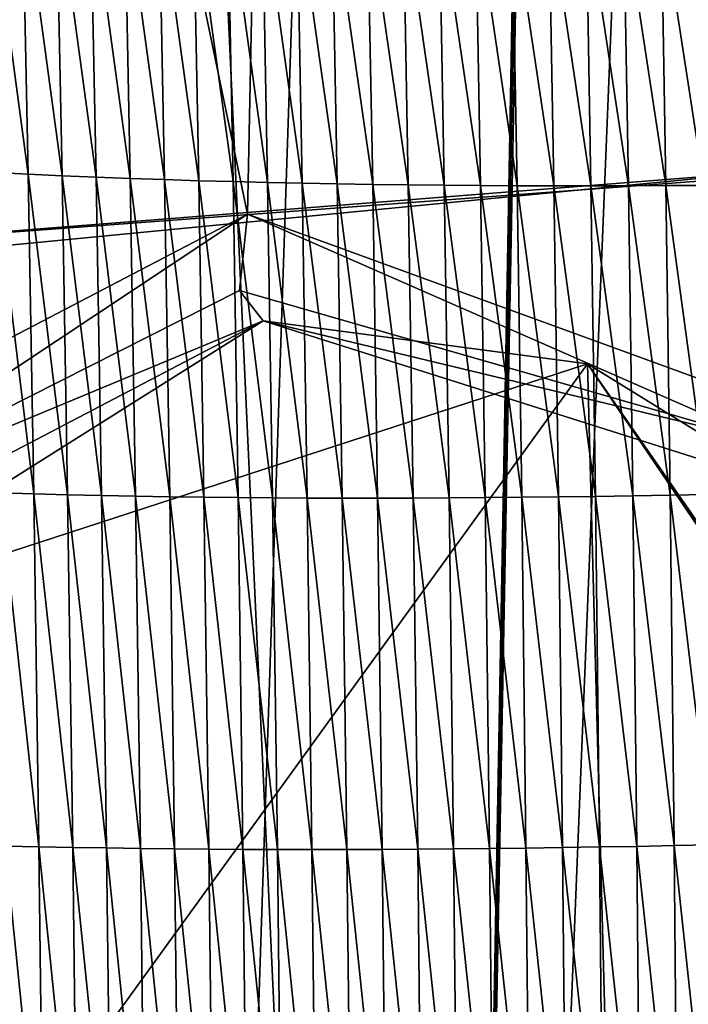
# Model space of a CAD drawing. Extents: x -54 to 446, y -6 to 1400.
# Tile 169 of 254: x -9.56 to -6.31, y 1362.51 to 1367.29. Entities that reach past the tile are written whole.
import ezdxf

# ---------------------------------------------------------------- set-up
doc = ezdxf.new("R2010")
doc.units = 0
doc.header["$LTSCALE"] = 52.148148
for name, color, linetype in [('1030', 7, 'CONTINUOUS'), ('1105', 7, 'CONTINUOUS'), ('1106', 7, 'CONTINUOUS'), ('1378', 7, 'CONTINUOUS'), ('1576', 7, 'CONTINUOUS'), ('892', 7, 'CONTINUOUS'), ('898', 7, 'CONTINUOUS'), ('951', 7, 'CONTINUOUS'), ('999', 7, 'CONTINUOUS')]:
    doc.layers.add(name, color=color, linetype=linetype)

msp = doc.modelspace()

# ---------------------------------------------------------------- linework, layer by layer
at = {"layer": '1030', "color": 7, "linetype": 'CONTINUOUS'}
for points in [[(-11.379, 1364.8185, -11.248), (-8.4496, 1366.3453, -13.5869), (-10.6715, 1364.8733, -11.5906), (-11.379, 1364.8185, -11.248)], [(-8.4496, 1366.3453, -13.5869), (-8.4887, 1365.9756, -13.3802), (-10.6715, 1364.8733, -11.5906), (-8.4496, 1366.3453, -13.5869)], [(-8.4496, 1366.3453, -13.5869), (-5.9194, 1365.2371, -14.7502), (-8.4887, 1365.9756, -13.3802), (-8.4496, 1366.3453, -13.5869)], [(-8.4496, 1366.3453, -13.5869), (-5.5642, 1365.2931, -15.0013), (-5.9194, 1365.2371, -14.7502), (-8.4496, 1366.3453, -13.5869)], [(-8.4887, 1365.9756, -13.3802), (-8.3731, 1365.8285, -13.0069), (-10.6715, 1364.8733, -11.5906), (-8.4887, 1365.9756, -13.3802)], [(-5.9194, 1365.2371, -14.7502), (-8.3731, 1365.8285, -13.0069), (-8.4887, 1365.9756, -13.3802), (-5.9194, 1365.2371, -14.7502)], [(-8.3731, 1365.8285, -13.0069), (-10.4407, 1364.746, -11.1023), (-10.6715, 1364.8733, -11.5906), (-8.3731, 1365.8285, -13.0069)], [(-5.8343, 1365.0233, -14.4909), (-8.3731, 1365.8285, -13.0069), (-5.9194, 1365.2371, -14.7502), (-5.8343, 1365.0233, -14.4909)]]:
    msp.add_3dface(points, dxfattribs=at)
at = {"layer": '1105', "color": 7, "linetype": 'CONTINUOUS'}
msp.add_3dface([(-6.6401, 1359.6482, -10.7084), (-4.75, 1362.6, -11.6704), (-5.633, 1360.3729, -14.5764), (-6.6401, 1359.6482, -10.7084)], dxfattribs=at)
at = {"layer": '1106', "color": 7, "linetype": 'CONTINUOUS'}
for points in [[(-6.7985, 1365.6198, -10.6085), (-10.7497, 1364.3326, -6.573), (-8.3731, 1365.8285, -13.0069), (-6.7985, 1365.6198, -10.6085)], [(-8.3731, 1365.8285, -13.0069), (-10.7497, 1364.3326, -6.573), (-10.4407, 1364.746, -11.1023), (-8.3731, 1365.8285, -13.0069)], [(-5.8343, 1365.0233, -14.4909), (-6.7985, 1365.6198, -10.6085), (-8.3731, 1365.8285, -13.0069), (-5.8343, 1365.0233, -14.4909)], [(-4.75, 1362.6, -11.6704), (-6.7985, 1365.6198, -10.6085), (-4.75, 1362.6, -14.906), (-4.75, 1362.6, -11.6704)], [(-4.75, 1362.6, -14.906), (-6.7985, 1365.6198, -10.6085), (-4.7502, 1362.6367, -14.9059), (-4.75, 1362.6, -14.906)], [(-4.7502, 1362.6367, -14.9059), (-6.7985, 1365.6198, -10.6085), (-4.7508, 1362.6726, -14.9057), (-4.7502, 1362.6367, -14.9059)], [(-4.7508, 1362.6726, -14.9057), (-6.7985, 1365.6198, -10.6085), (-5.8343, 1365.0233, -14.4909), (-4.7508, 1362.6726, -14.9057)]]:
    msp.add_3dface(points, dxfattribs=at)
at = {"layer": '1378', "color": 7, "linetype": 'CONTINUOUS'}
for points in [[(-9.7708, 1393.9913, 13.5274), (-7.5549, 1345.8057, 11.7864), (-9.9522, 1357.5035, 9.8465), (-9.7708, 1393.9913, 13.5274)], [(-6.7, 1393.041, 17.2233), (-7.5549, 1345.8057, 11.7864), (-9.7708, 1393.9913, 13.5274), (-6.7, 1393.041, 17.2233)], [(-6.7, 1393.041, 17.2233), (-6.7, 1392.0717, 17.1158), (-7.5549, 1345.8057, 11.7864), (-6.7, 1393.041, 17.2233)], [(-6.7, 1391.1, 17.0082), (-7.5549, 1345.8057, 11.7864), (-6.7, 1392.0717, 17.1158), (-6.7, 1391.1, 17.0082)], [(-5.8127, 1388.7334, 17.4236), (-7.5549, 1345.8057, 11.7864), (-6.7, 1391.1, 17.0082), (-5.8127, 1388.7334, 17.4236)], [(-4.0933, 1345.843, 13.9243), (-7.5549, 1345.8057, 11.7864), (-5.8127, 1388.7334, 17.4236), (-4.0933, 1345.843, 13.9243)]]:
    msp.add_3dface(points, dxfattribs=at)
at = {"layer": '1576', "color": 7, "linetype": 'CONTINUOUS'}
for points in [[(-9.5442, 1367.9664, 15.7758), (-9.7088, 1367.9787, 15.6103), (-9.5151, 1366.5399, 15.6574), (-9.5442, 1367.9664, 15.7758)], [(-9.5151, 1366.5399, 15.6574), (-9.7088, 1367.9787, 15.6103), (-9.6793, 1366.5476, 15.4936), (-9.5151, 1366.5399, 15.6574)], [(-9.3789, 1367.9546, 15.9381), (-9.5442, 1367.9664, 15.7758), (-9.3503, 1366.5327, 15.8181), (-9.3789, 1367.9546, 15.9381)], [(-9.3503, 1366.5327, 15.8181), (-9.5442, 1367.9664, 15.7758), (-9.5151, 1366.5399, 15.6574), (-9.3503, 1366.5327, 15.8181)], [(-9.2132, 1367.9434, 16.097), (-9.3789, 1367.9546, 15.9381), (-9.1849, 1366.526, 15.9755), (-9.2132, 1367.9434, 16.097)], [(-9.1849, 1366.526, 15.9755), (-9.3789, 1367.9546, 15.9381), (-9.3503, 1366.5327, 15.8181), (-9.1849, 1366.526, 15.9755)], [(-9.047, 1367.9326, 16.2527), (-9.2132, 1367.9434, 16.097), (-9.0192, 1366.5198, 16.1298), (-9.047, 1367.9326, 16.2527)], [(-9.0192, 1366.5198, 16.1298), (-9.2132, 1367.9434, 16.097), (-9.1849, 1366.526, 15.9755), (-9.0192, 1366.5198, 16.1298)], [(-8.8806, 1367.9224, 16.4051), (-9.047, 1367.9326, 16.2527), (-8.853, 1366.514, 16.2809), (-8.8806, 1367.9224, 16.4051)], [(-8.853, 1366.514, 16.2809), (-9.047, 1367.9326, 16.2527), (-9.0192, 1366.5198, 16.1298), (-8.853, 1366.514, 16.2809)], [(-8.7138, 1367.9127, 16.5543), (-8.8806, 1367.9224, 16.4051), (-8.6866, 1366.5087, 16.4289), (-8.7138, 1367.9127, 16.5543)], [(-8.6866, 1366.5087, 16.4289), (-8.8806, 1367.9224, 16.4051), (-8.853, 1366.514, 16.2809), (-8.6866, 1366.5087, 16.4289)], [(-8.5469, 1367.9034, 16.7003), (-8.7138, 1367.9127, 16.5543), (-8.5199, 1366.5039, 16.5738), (-8.5469, 1367.9034, 16.7003)], [(-8.5199, 1366.5039, 16.5738), (-8.7138, 1367.9127, 16.5543), (-8.6866, 1366.5087, 16.4289), (-8.5199, 1366.5039, 16.5738)], [(-8.3794, 1367.8948, 16.8429), (-8.5469, 1367.9034, 16.7003), (-8.3526, 1366.4996, 16.7152), (-8.3794, 1367.8948, 16.8429)], [(-8.3526, 1366.4996, 16.7152), (-8.5469, 1367.9034, 16.7003), (-8.5199, 1366.5039, 16.5738), (-8.3526, 1366.4996, 16.7152)], [(-8.2105, 1367.8867, 16.9814), (-8.3794, 1367.8948, 16.8429), (-8.184, 1366.4959, 16.8528), (-8.2105, 1367.8867, 16.9814)], [(-8.184, 1366.4959, 16.8528), (-8.3794, 1367.8948, 16.8429), (-8.3526, 1366.4996, 16.7152), (-8.184, 1366.4959, 16.8528)], [(-8.0401, 1367.8793, 17.1158), (-8.2105, 1367.8867, 16.9814), (-8.0138, 1366.4927, 16.9864), (-8.0401, 1367.8793, 17.1158)], [(-8.0138, 1366.4927, 16.9864), (-8.2105, 1367.8867, 16.9814), (-8.184, 1366.4959, 16.8528), (-8.0138, 1366.4927, 16.9864)], [(-7.8681, 1367.8725, 17.2464), (-8.0401, 1367.8793, 17.1158), (-7.8421, 1366.4901, 17.1162), (-7.8681, 1367.8725, 17.2464)], [(-7.8421, 1366.4901, 17.1162), (-8.0401, 1367.8793, 17.1158), (-8.0138, 1366.4927, 16.9864), (-7.8421, 1366.4901, 17.1162)], [(-7.6947, 1367.8662, 17.3731), (-7.8681, 1367.8725, 17.2464), (-7.669, 1366.4879, 17.2422), (-7.6947, 1367.8662, 17.3731)], [(-7.669, 1366.4879, 17.2422), (-7.8681, 1367.8725, 17.2464), (-7.8421, 1366.4901, 17.1162), (-7.669, 1366.4879, 17.2422)], [(-7.5198, 1367.8604, 17.496), (-7.6947, 1367.8662, 17.3731), (-7.4944, 1366.4863, 17.3646), (-7.5198, 1367.8604, 17.496)], [(-7.4944, 1366.4863, 17.3646), (-7.6947, 1367.8662, 17.3731), (-7.669, 1366.4879, 17.2422), (-7.4944, 1366.4863, 17.3646)], [(-7.3434, 1367.8551, 17.6154), (-7.5198, 1367.8604, 17.496), (-7.3183, 1366.4851, 17.4835), (-7.3434, 1367.8551, 17.6154)], [(-7.3183, 1366.4851, 17.4835), (-7.5198, 1367.8604, 17.496), (-7.4944, 1366.4863, 17.3646), (-7.3183, 1366.4851, 17.4835)], [(-7.1656, 1367.8503, 17.7313), (-7.3434, 1367.8551, 17.6154), (-7.1408, 1366.4844, 17.599), (-7.1656, 1367.8503, 17.7313)], [(-7.1408, 1366.4844, 17.599), (-7.3434, 1367.8551, 17.6154), (-7.3183, 1366.4851, 17.4835), (-7.1408, 1366.4844, 17.599)], [(-6.9864, 1367.8459, 17.844), (-7.1656, 1367.8503, 17.7313), (-6.962, 1366.484, 17.7114), (-6.9864, 1367.8459, 17.844)], [(-6.962, 1366.484, 17.7114), (-7.1656, 1367.8503, 17.7313), (-7.1408, 1366.4844, 17.599), (-6.962, 1366.484, 17.7114)], [(-6.806, 1367.8419, 17.9536), (-6.9864, 1367.8459, 17.844), (-6.782, 1366.484, 17.8207), (-6.806, 1367.8419, 17.9536)], [(-6.782, 1366.484, 17.8207), (-6.9864, 1367.8459, 17.844), (-6.962, 1366.484, 17.7114), (-6.782, 1366.484, 17.8207)], [(-6.6242, 1367.8382, 18.0603), (-6.806, 1367.8419, 17.9536), (-6.6006, 1366.4843, 17.9272), (-6.6242, 1367.8382, 18.0603)], [(-6.6006, 1366.4843, 17.9272), (-6.806, 1367.8419, 17.9536), (-6.782, 1366.484, 17.8207), (-6.6006, 1366.4843, 17.9272)], [(-6.4411, 1367.8349, 18.1642), (-6.6242, 1367.8382, 18.0603), (-6.4179, 1366.4849, 18.0309), (-6.4411, 1367.8349, 18.1642)], [(-6.4179, 1366.4849, 18.0309), (-6.6242, 1367.8382, 18.0603), (-6.6006, 1366.4843, 17.9272), (-6.4179, 1366.4849, 18.0309)], [(-6.2566, 1367.8319, 18.2654), (-6.4411, 1367.8349, 18.1642), (-6.2339, 1366.4857, 18.132), (-6.2566, 1367.8319, 18.2654)], [(-6.2339, 1366.4857, 18.132), (-6.4411, 1367.8349, 18.1642), (-6.4179, 1366.4849, 18.0309), (-6.2339, 1366.4857, 18.132)], [(-9.5151, 1366.5399, 15.6574), (-9.6793, 1366.5476, 15.4936), (-9.4881, 1364.9879, 15.5262), (-9.5151, 1366.5399, 15.6574)], [(-9.4881, 1364.9879, 15.5262), (-9.6793, 1366.5476, 15.4936), (-9.6518, 1364.9925, 15.3642), (-9.4881, 1364.9879, 15.5262)], [(-9.3503, 1366.5327, 15.8181), (-9.5151, 1366.5399, 15.6574), (-9.3237, 1364.9837, 15.6851), (-9.3503, 1366.5327, 15.8181)], [(-9.3237, 1364.9837, 15.6851), (-9.5151, 1366.5399, 15.6574), (-9.4881, 1364.9879, 15.5262), (-9.3237, 1364.9837, 15.6851)], [(-9.1849, 1366.526, 15.9755), (-9.3503, 1366.5327, 15.8181), (-9.1588, 1364.98, 15.8409), (-9.1849, 1366.526, 15.9755)], [(-9.1588, 1364.98, 15.8409), (-9.3503, 1366.5327, 15.8181), (-9.3237, 1364.9837, 15.6851), (-9.1588, 1364.98, 15.8409)], [(-9.0192, 1366.5198, 16.1298), (-9.1849, 1366.526, 15.9755), (-8.9935, 1364.9767, 15.9936), (-9.0192, 1366.5198, 16.1298)], [(-8.9935, 1364.9767, 15.9936), (-9.1849, 1366.526, 15.9755), (-9.1588, 1364.98, 15.8409), (-8.9935, 1364.9767, 15.9936)], [(-8.853, 1366.514, 16.2809), (-9.0192, 1366.5198, 16.1298), (-8.8276, 1364.9739, 16.1432), (-8.853, 1366.514, 16.2809)], [(-8.8276, 1364.9739, 16.1432), (-9.0192, 1366.5198, 16.1298), (-8.9935, 1364.9767, 15.9936), (-8.8276, 1364.9739, 16.1432)], [(-8.6866, 1366.5087, 16.4289), (-8.853, 1366.514, 16.2809), (-8.6615, 1364.9714, 16.2898), (-8.6866, 1366.5087, 16.4289)], [(-8.6615, 1364.9714, 16.2898), (-8.853, 1366.514, 16.2809), (-8.8276, 1364.9739, 16.1432), (-8.6615, 1364.9714, 16.2898)], [(-8.5199, 1366.5039, 16.5738), (-8.6866, 1366.5087, 16.4289), (-8.4951, 1364.9695, 16.4333), (-8.5199, 1366.5039, 16.5738)], [(-8.4951, 1364.9695, 16.4333), (-8.6866, 1366.5087, 16.4289), (-8.6615, 1364.9714, 16.2898), (-8.4951, 1364.9695, 16.4333)], [(-8.3526, 1366.4996, 16.7152), (-8.5199, 1366.5039, 16.5738), (-8.328, 1364.968, 16.5735), (-8.3526, 1366.4996, 16.7152)], [(-8.328, 1364.968, 16.5735), (-8.5199, 1366.5039, 16.5738), (-8.4951, 1364.9695, 16.4333), (-8.328, 1364.968, 16.5735)], [(-8.184, 1366.4959, 16.8528), (-8.3526, 1366.4996, 16.7152), (-8.1596, 1364.967, 16.7099), (-8.184, 1366.4959, 16.8528)], [(-8.1596, 1364.967, 16.7099), (-8.3526, 1366.4996, 16.7152), (-8.328, 1364.968, 16.5735), (-8.1596, 1364.967, 16.7099)], [(-8.0138, 1366.4927, 16.9864), (-8.184, 1366.4959, 16.8528), (-7.9897, 1364.9665, 16.8424), (-8.0138, 1366.4927, 16.9864)], [(-7.9897, 1364.9665, 16.8424), (-8.184, 1366.4959, 16.8528), (-8.1596, 1364.967, 16.7099), (-7.9897, 1364.9665, 16.8424)], [(-7.8421, 1366.4901, 17.1162), (-8.0138, 1366.4927, 16.9864), (-7.8183, 1364.9665, 16.9713), (-7.8421, 1366.4901, 17.1162)], [(-7.8183, 1364.9665, 16.9713), (-8.0138, 1366.4927, 16.9864), (-7.9897, 1364.9665, 16.8424), (-7.8183, 1364.9665, 16.9713)], [(-7.669, 1366.4879, 17.2422), (-7.8421, 1366.4901, 17.1162), (-7.6455, 1364.967, 17.0965), (-7.669, 1366.4879, 17.2422)], [(-7.6455, 1364.967, 17.0965), (-7.8421, 1366.4901, 17.1162), (-7.8183, 1364.9665, 16.9713), (-7.6455, 1364.967, 17.0965)], [(-7.4944, 1366.4863, 17.3646), (-7.669, 1366.4879, 17.2422), (-7.4712, 1364.968, 17.2182), (-7.4944, 1366.4863, 17.3646)], [(-7.4712, 1364.968, 17.2182), (-7.669, 1366.4879, 17.2422), (-7.6455, 1364.967, 17.0965), (-7.4712, 1364.968, 17.2182)], [(-7.3183, 1366.4851, 17.4835), (-7.4944, 1366.4863, 17.3646), (-7.2955, 1364.9693, 17.3364), (-7.3183, 1366.4851, 17.4835)], [(-7.2955, 1364.9693, 17.3364), (-7.4944, 1366.4863, 17.3646), (-7.4712, 1364.968, 17.2182), (-7.2955, 1364.9693, 17.3364)], [(-7.1408, 1366.4844, 17.599), (-7.3183, 1366.4851, 17.4835), (-7.1184, 1364.9711, 17.4513), (-7.1408, 1366.4844, 17.599)], [(-7.1184, 1364.9711, 17.4513), (-7.3183, 1366.4851, 17.4835), (-7.2955, 1364.9693, 17.3364), (-7.1184, 1364.9711, 17.4513)], [(-6.962, 1366.484, 17.7114), (-7.1408, 1366.4844, 17.599), (-6.94, 1364.9732, 17.5631), (-6.962, 1366.484, 17.7114)], [(-6.94, 1364.9732, 17.5631), (-7.1408, 1366.4844, 17.599), (-7.1184, 1364.9711, 17.4513), (-6.94, 1364.9732, 17.5631)], [(-6.782, 1366.484, 17.8207), (-6.962, 1366.484, 17.7114), (-6.7604, 1364.9756, 17.672), (-6.782, 1366.484, 17.8207)], [(-6.7604, 1364.9756, 17.672), (-6.962, 1366.484, 17.7114), (-6.94, 1364.9732, 17.5631), (-6.7604, 1364.9756, 17.672)], [(-6.6006, 1366.4843, 17.9272), (-6.782, 1366.484, 17.8207), (-6.5795, 1364.9783, 17.7781), (-6.6006, 1366.4843, 17.9272)], [(-6.5795, 1364.9783, 17.7781), (-6.782, 1366.484, 17.8207), (-6.7604, 1364.9756, 17.672), (-6.5795, 1364.9783, 17.7781)], [(-6.4179, 1366.4849, 18.0309), (-6.6006, 1366.4843, 17.9272), (-6.3973, 1364.9812, 17.8814), (-6.4179, 1366.4849, 18.0309)], [(-6.3973, 1364.9812, 17.8814), (-6.6006, 1366.4843, 17.9272), (-6.5795, 1364.9783, 17.7781), (-6.3973, 1364.9812, 17.8814)], [(-6.2339, 1366.4857, 18.132), (-6.4179, 1366.4849, 18.0309), (-6.2138, 1364.9844, 17.9822), (-6.2339, 1366.4857, 18.132)], [(-6.2138, 1364.9844, 17.9822), (-6.4179, 1366.4849, 18.0309), (-6.3973, 1364.9812, 17.8814), (-6.2138, 1364.9844, 17.9822)], [(-9.4881, 1364.9879, 15.5262), (-9.6518, 1364.9925, 15.3642), (-9.4627, 1363.2739, 15.3787), (-9.4881, 1364.9879, 15.5262)], [(-9.4627, 1363.2739, 15.3787), (-9.6518, 1364.9925, 15.3642), (-9.626, 1363.2775, 15.2187), (-9.4627, 1363.2739, 15.3787)], [(-9.3237, 1364.9837, 15.6851), (-9.4881, 1364.9879, 15.5262), (-9.2988, 1363.2707, 15.5355), (-9.3237, 1364.9837, 15.6851)], [(-9.2988, 1363.2707, 15.5355), (-9.4881, 1364.9879, 15.5262), (-9.4627, 1363.2739, 15.3787), (-9.2988, 1363.2707, 15.5355)], [(-9.1588, 1364.98, 15.8409), (-9.3237, 1364.9837, 15.6851), (-9.1344, 1363.268, 15.6894), (-9.1588, 1364.98, 15.8409)], [(-9.1344, 1363.268, 15.6894), (-9.3237, 1364.9837, 15.6851), (-9.2988, 1363.2707, 15.5355), (-9.1344, 1363.268, 15.6894)], [(-8.9935, 1364.9767, 15.9936), (-9.1588, 1364.98, 15.8409), (-8.9694, 1363.2656, 15.8403), (-8.9935, 1364.9767, 15.9936)], [(-8.9694, 1363.2656, 15.8403), (-9.1588, 1364.98, 15.8409), (-9.1344, 1363.268, 15.6894), (-8.9694, 1363.2656, 15.8403)], [(-8.8276, 1364.9739, 16.1432), (-8.9935, 1364.9767, 15.9936), (-8.8039, 1363.2637, 15.9882), (-8.8276, 1364.9739, 16.1432)], [(-8.8039, 1363.2637, 15.9882), (-8.9935, 1364.9767, 15.9936), (-8.9694, 1363.2656, 15.8403), (-8.8039, 1363.2637, 15.9882)], [(-8.6615, 1364.9714, 16.2898), (-8.8276, 1364.9739, 16.1432), (-8.638, 1363.2621, 16.1331), (-8.6615, 1364.9714, 16.2898)], [(-8.638, 1363.2621, 16.1331), (-8.8276, 1364.9739, 16.1432), (-8.8039, 1363.2637, 15.9882), (-8.638, 1363.2621, 16.1331)], [(-8.4951, 1364.9695, 16.4333), (-8.6615, 1364.9714, 16.2898), (-8.4718, 1363.261, 16.275), (-8.4951, 1364.9695, 16.4333)], [(-8.4718, 1363.261, 16.275), (-8.6615, 1364.9714, 16.2898), (-8.638, 1363.2621, 16.1331), (-8.4718, 1363.261, 16.275)], [(-8.328, 1364.968, 16.5735), (-8.4951, 1364.9695, 16.4333), (-8.3049, 1363.2603, 16.4137), (-8.328, 1364.968, 16.5735)], [(-8.3049, 1363.2603, 16.4137), (-8.4951, 1364.9695, 16.4333), (-8.4718, 1363.261, 16.275), (-8.3049, 1363.2603, 16.4137)], [(-8.1596, 1364.967, 16.7099), (-8.328, 1364.968, 16.5735), (-8.1368, 1363.26, 16.5487), (-8.1596, 1364.967, 16.7099)], [(-8.1368, 1363.26, 16.5487), (-8.328, 1364.968, 16.5735), (-8.3049, 1363.2603, 16.4137), (-8.1368, 1363.26, 16.5487)], [(-7.9897, 1364.9665, 16.8424), (-8.1596, 1364.967, 16.7099), (-7.9671, 1363.2602, 16.68), (-7.9897, 1364.9665, 16.8424)], [(-7.9671, 1363.2602, 16.68), (-8.1596, 1364.967, 16.7099), (-8.1368, 1363.26, 16.5487), (-7.9671, 1363.2602, 16.68)], [(-7.8183, 1364.9665, 16.9713), (-7.9897, 1364.9665, 16.8424), (-7.796, 1363.2609, 16.8077), (-7.8183, 1364.9665, 16.9713)], [(-7.796, 1363.2609, 16.8077), (-7.9897, 1364.9665, 16.8424), (-7.9671, 1363.2602, 16.68), (-7.796, 1363.2609, 16.8077)], [(-7.6455, 1364.967, 17.0965), (-7.8183, 1364.9665, 16.9713), (-7.6235, 1363.262, 16.9318), (-7.6455, 1364.967, 17.0965)], [(-7.6235, 1363.262, 16.9318), (-7.8183, 1364.9665, 16.9713), (-7.796, 1363.2609, 16.8077), (-7.6235, 1363.262, 16.9318)], [(-7.4712, 1364.968, 17.2182), (-7.6455, 1364.967, 17.0965), (-7.4496, 1363.2635, 17.0525), (-7.4712, 1364.968, 17.2182)], [(-7.4496, 1363.2635, 17.0525), (-7.6455, 1364.967, 17.0965), (-7.6235, 1363.262, 16.9318), (-7.4496, 1363.2635, 17.0525)], [(-7.2955, 1364.9693, 17.3364), (-7.4712, 1364.968, 17.2182), (-7.2743, 1363.2654, 17.1699), (-7.2955, 1364.9693, 17.3364)], [(-7.2743, 1363.2654, 17.1699), (-7.4712, 1364.968, 17.2182), (-7.4496, 1363.2635, 17.0525), (-7.2743, 1363.2654, 17.1699)], [(-7.1184, 1364.9711, 17.4513), (-7.2955, 1364.9693, 17.3364), (-7.0976, 1363.2676, 17.284), (-7.1184, 1364.9711, 17.4513)], [(-7.0976, 1363.2676, 17.284), (-7.2955, 1364.9693, 17.3364), (-7.2743, 1363.2654, 17.1699), (-7.0976, 1363.2676, 17.284)], [(-6.94, 1364.9732, 17.5631), (-7.1184, 1364.9711, 17.4513), (-6.9196, 1363.2701, 17.3951), (-6.94, 1364.9732, 17.5631)], [(-6.9196, 1363.2701, 17.3951), (-7.1184, 1364.9711, 17.4513), (-7.0976, 1363.2676, 17.284), (-6.9196, 1363.2701, 17.3951)], [(-6.7604, 1364.9756, 17.672), (-6.94, 1364.9732, 17.5631), (-6.7405, 1363.2729, 17.5033), (-6.7604, 1364.9756, 17.672)], [(-6.7405, 1363.2729, 17.5033), (-6.94, 1364.9732, 17.5631), (-6.9196, 1363.2701, 17.3951), (-6.7405, 1363.2729, 17.5033)], [(-6.5795, 1364.9783, 17.7781), (-6.7604, 1364.9756, 17.672), (-6.56, 1363.276, 17.6087), (-6.5795, 1364.9783, 17.7781)], [(-6.56, 1363.276, 17.6087), (-6.7604, 1364.9756, 17.672), (-6.7405, 1363.2729, 17.5033), (-6.56, 1363.276, 17.6087)], [(-6.3973, 1364.9812, 17.8814), (-6.5795, 1364.9783, 17.7781), (-6.3783, 1363.2793, 17.7115), (-6.3973, 1364.9812, 17.8814)], [(-6.3783, 1363.2793, 17.7115), (-6.5795, 1364.9783, 17.7781), (-6.56, 1363.276, 17.6087), (-6.3783, 1363.2793, 17.7115)], [(-6.2138, 1364.9844, 17.9822), (-6.3973, 1364.9812, 17.8814), (-6.1954, 1363.2827, 17.8117), (-6.2138, 1364.9844, 17.9822)], [(-6.1954, 1363.2827, 17.8117), (-6.3973, 1364.9812, 17.8814), (-6.3783, 1363.2793, 17.7115), (-6.1954, 1363.2827, 17.8117)], [(-9.4627, 1363.2739, 15.3787), (-9.626, 1363.2775, 15.2187), (-9.4399, 1361.4437, 15.2188), (-9.4627, 1363.2739, 15.3787)], [(-9.4399, 1361.4437, 15.2188), (-9.626, 1363.2775, 15.2187), (-9.6027, 1361.4477, 15.0611), (-9.4399, 1361.4437, 15.2188)], [(-9.2988, 1363.2707, 15.5355), (-9.4627, 1363.2739, 15.3787), (-9.2765, 1361.4401, 15.3735), (-9.2988, 1363.2707, 15.5355)], [(-9.2765, 1361.4401, 15.3735), (-9.4627, 1363.2739, 15.3787), (-9.4399, 1361.4437, 15.2188), (-9.2765, 1361.4401, 15.3735)], [(-9.1344, 1363.268, 15.6894), (-9.2988, 1363.2707, 15.5355), (-9.1124, 1361.4369, 15.5253), (-9.1344, 1363.268, 15.6894)], [(-9.1124, 1361.4369, 15.5253), (-9.2988, 1363.2707, 15.5355), (-9.2765, 1361.4401, 15.3735), (-9.1124, 1361.4369, 15.5253)], [(-8.9694, 1363.2656, 15.8403), (-9.1344, 1363.268, 15.6894), (-8.9478, 1361.434, 15.6742), (-8.9694, 1363.2656, 15.8403)], [(-8.9478, 1361.434, 15.6742), (-9.1344, 1363.268, 15.6894), (-9.1124, 1361.4369, 15.5253), (-8.9478, 1361.434, 15.6742)], [(-8.8039, 1363.2637, 15.9882), (-8.9694, 1363.2656, 15.8403), (-8.7827, 1361.4315, 15.8202), (-8.8039, 1363.2637, 15.9882)], [(-8.7827, 1361.4315, 15.8202), (-8.9694, 1363.2656, 15.8403), (-8.9478, 1361.434, 15.6742), (-8.7827, 1361.4315, 15.8202)], [(-8.638, 1363.2621, 16.1331), (-8.8039, 1363.2637, 15.9882), (-8.6171, 1361.4294, 15.9632), (-8.638, 1363.2621, 16.1331)], [(-8.6171, 1361.4294, 15.9632), (-8.8039, 1363.2637, 15.9882), (-8.7827, 1361.4315, 15.8202), (-8.6171, 1361.4294, 15.9632)], [(-8.4718, 1363.261, 16.275), (-8.638, 1363.2621, 16.1331), (-8.4511, 1361.4276, 16.1034), (-8.4718, 1363.261, 16.275)], [(-8.4511, 1361.4276, 16.1034), (-8.638, 1363.2621, 16.1331), (-8.6171, 1361.4294, 15.9632), (-8.4511, 1361.4276, 16.1034)], [(-8.3049, 1363.2603, 16.4137), (-8.4718, 1363.261, 16.275), (-8.2845, 1361.4262, 16.2403), (-8.3049, 1363.2603, 16.4137)], [(-8.2845, 1361.4262, 16.2403), (-8.4718, 1363.261, 16.275), (-8.4511, 1361.4276, 16.1034), (-8.2845, 1361.4262, 16.2403)], [(-8.1368, 1363.26, 16.5487), (-8.3049, 1363.2603, 16.4137), (-8.1165, 1361.4252, 16.3738), (-8.1368, 1363.26, 16.5487)], [(-8.1165, 1361.4252, 16.3738), (-8.3049, 1363.2603, 16.4137), (-8.2845, 1361.4262, 16.2403), (-8.1165, 1361.4252, 16.3738)], [(-7.9671, 1363.2602, 16.68), (-8.1368, 1363.26, 16.5487), (-7.9471, 1361.4247, 16.5036), (-7.9671, 1363.2602, 16.68)], [(-7.9471, 1361.4247, 16.5036), (-8.1368, 1363.26, 16.5487), (-8.1165, 1361.4252, 16.3738), (-7.9471, 1361.4247, 16.5036)], [(-7.796, 1363.2609, 16.8077), (-7.9671, 1363.2602, 16.68), (-7.7764, 1361.4246, 16.6299), (-7.796, 1363.2609, 16.8077)], [(-7.7764, 1361.4246, 16.6299), (-7.9671, 1363.2602, 16.68), (-7.9471, 1361.4247, 16.5036), (-7.7764, 1361.4246, 16.6299)], [(-7.6235, 1363.262, 16.9318), (-7.796, 1363.2609, 16.8077), (-7.6042, 1361.4248, 16.7529), (-7.6235, 1363.262, 16.9318)], [(-7.6042, 1361.4248, 16.7529), (-7.796, 1363.2609, 16.8077), (-7.7764, 1361.4246, 16.6299), (-7.6042, 1361.4248, 16.7529)], [(-7.4496, 1363.2635, 17.0525), (-7.6235, 1363.262, 16.9318), (-7.4307, 1361.4254, 16.8724), (-7.4496, 1363.2635, 17.0525)], [(-7.4307, 1361.4254, 16.8724), (-7.6235, 1363.262, 16.9318), (-7.6042, 1361.4248, 16.7529), (-7.4307, 1361.4254, 16.8724)], [(-7.2743, 1363.2654, 17.1699), (-7.4496, 1363.2635, 17.0525), (-7.2557, 1361.4263, 16.9887), (-7.2743, 1363.2654, 17.1699)], [(-7.2557, 1361.4263, 16.9887), (-7.4496, 1363.2635, 17.0525), (-7.4307, 1361.4254, 16.8724), (-7.2557, 1361.4263, 16.9887)], [(-7.0976, 1363.2676, 17.284), (-7.2743, 1363.2654, 17.1699), (-7.0795, 1361.4276, 17.1018), (-7.0976, 1363.2676, 17.284)], [(-7.0795, 1361.4276, 17.1018), (-7.2743, 1363.2654, 17.1699), (-7.2557, 1361.4263, 16.9887), (-7.0795, 1361.4276, 17.1018)], [(-6.9196, 1363.2701, 17.3951), (-7.0976, 1363.2676, 17.284), (-6.902, 1361.4291, 17.212), (-6.9196, 1363.2701, 17.3951)], [(-6.902, 1361.4291, 17.212), (-7.0976, 1363.2676, 17.284), (-7.0795, 1361.4276, 17.1018), (-6.902, 1361.4291, 17.212)], [(-6.7405, 1363.2729, 17.5033), (-6.9196, 1363.2701, 17.3951), (-6.7233, 1361.4309, 17.3193), (-6.7405, 1363.2729, 17.5033)], [(-6.7233, 1361.4309, 17.3193), (-6.9196, 1363.2701, 17.3951), (-6.902, 1361.4291, 17.212), (-6.7233, 1361.4309, 17.3193)], [(-6.56, 1363.276, 17.6087), (-6.7405, 1363.2729, 17.5033), (-6.5434, 1361.4329, 17.424), (-6.56, 1363.276, 17.6087)], [(-6.5434, 1361.4329, 17.424), (-6.7405, 1363.2729, 17.5033), (-6.7233, 1361.4309, 17.3193), (-6.5434, 1361.4329, 17.424)], [(-6.3783, 1363.2793, 17.7115), (-6.56, 1363.276, 17.6087), (-6.3622, 1361.435, 17.526), (-6.3783, 1363.2793, 17.7115)], [(-6.3622, 1361.435, 17.526), (-6.56, 1363.276, 17.6087), (-6.5434, 1361.4329, 17.424), (-6.3622, 1361.435, 17.526)], [(-6.1954, 1363.2827, 17.8117), (-6.3783, 1363.2793, 17.7115), (-6.1799, 1361.4374, 17.6255), (-6.1954, 1363.2827, 17.8117)], [(-6.1799, 1361.4374, 17.6255), (-6.3783, 1363.2793, 17.7115), (-6.3622, 1361.435, 17.526), (-6.1799, 1361.4374, 17.6255)]]:
    msp.add_3dface(points, dxfattribs=at)
at = {"layer": '892', "color": 7, "linetype": 'CONTINUOUS'}
for points in [[(-5.8319, 1378.1567, -12.7275), (-10.7432, 1378.5328, -8.9768), (-10.7338, 1366.1744, -8.9881), (-5.8319, 1378.1567, -12.7275)], [(-5.8231, 1366.5384, -12.7315), (-5.8319, 1378.1567, -12.7275), (-10.7338, 1366.1744, -8.9881), (-5.8231, 1366.5384, -12.7315)]]:
    msp.add_3dface(points, dxfattribs=at)
at = {"layer": '898', "color": 7, "linetype": 'CONTINUOUS'}
for points in [[(-12.6, 1347.2556, 0), (-8.9091, 1347.1001, 8.9099), (-12.0607, 1389, 3.647), (-12.6, 1347.2556, 0)], [(-12.0607, 1389, 3.647), (-8.9091, 1347.1001, 8.9099), (-7.5108, 1389, 10.1167), (-12.0607, 1389, 3.647)], [(-8.9091, 1347.1001, 8.9099), (0, 1347.0357, 12.6), (-7.5108, 1389, 10.1167), (-8.9091, 1347.1001, 8.9099)], [(-7.5108, 1389, 10.1167), (0, 1347.0357, 12.6), (0, 1389, 12.6), (-7.5108, 1389, 10.1167)], [(-11.5655, 1379.3546, -5), (-6.0941, 1378.0235, -11.0282), (-10.8595, 1366.0746, -6.3899), (-11.5655, 1379.3546, -5)], [(-10.8595, 1366.0746, -6.3899), (-6.0941, 1378.0235, -11.0282), (-5.86, 1366.5586, -11.1544), (-10.8595, 1366.0746, -6.3899)], [(-6.7985, 1365.6198, -10.6085), (-10.4939, 1360.516, -6.9741), (-10.7497, 1364.3326, -6.573), (-6.7985, 1365.6198, -10.6085)], [(-6.6401, 1359.6482, -10.7084), (-10.4939, 1360.516, -6.9741), (-6.7985, 1365.6198, -10.6085), (-6.6401, 1359.6482, -10.7084)], [(-4.75, 1362.6, -11.6704), (-6.6401, 1359.6482, -10.7084), (-6.7985, 1365.6198, -10.6085), (-4.75, 1362.6, -11.6704)], [(0, 1347.4756, -12.6), (-8.9091, 1347.4112, -8.9099), (-3.5, 1362.6, -12.1041), (0, 1347.4756, -12.6)], [(-3.5, 1362.6, -12.1041), (-8.9091, 1347.4112, -8.9099), (-6.0695, 1358.5351, -11.0418), (-3.5, 1362.6, -12.1041)]]:
    msp.add_3dface(points, dxfattribs=at)
at = {"layer": '951', "color": 7, "linetype": 'CONTINUOUS'}
for points in [[(-10.8595, 1366.0746, -6.3899), (-5.86, 1366.5586, -11.1544), (-10.7338, 1366.1744, -8.9881), (-10.8595, 1366.0746, -6.3899)], [(-5.86, 1366.5586, -11.1544), (-5.8231, 1366.5384, -12.7315), (-10.7338, 1366.1744, -8.9881), (-5.86, 1366.5586, -11.1544)]]:
    msp.add_3dface(points, dxfattribs=at)
at = {"layer": '999', "color": 7, "linetype": 'CONTINUOUS'}
for points in [[(-11.379, 1364.8185, -11.248), (-11.2205, 1379.686, -11.4062), (-8.4496, 1366.3453, -13.5869), (-11.379, 1364.8185, -11.248)], [(-11.2205, 1379.686, -11.4062), (-8.2036, 1378.3502, -13.7368), (-8.4496, 1366.3453, -13.5869), (-11.2205, 1379.686, -11.4062)], [(-8.2036, 1378.3502, -13.7368), (-5.4234, 1379.5462, -15.0528), (-5.5642, 1365.2931, -15.0013), (-8.2036, 1378.3502, -13.7368)], [(-8.4496, 1366.3453, -13.5869), (-8.2036, 1378.3502, -13.7368), (-5.5642, 1365.2931, -15.0013), (-8.4496, 1366.3453, -13.5869)]]:
    msp.add_3dface(points, dxfattribs=at)

doc.saveas('drawing.dxf')
